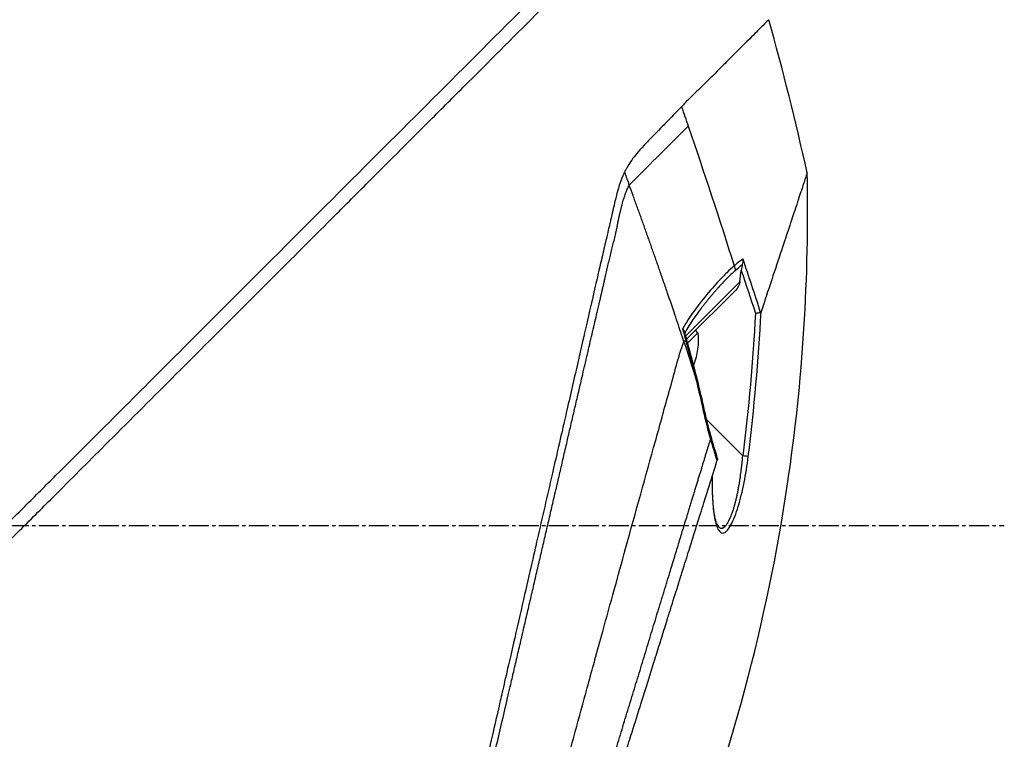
# Model space of a CAD drawing. Header units: millimetres. Extents: x 0 to 4378, y 0 to 2376.
# Tile 23 of 224: x 416 to 499, y 839 to 900. Entities that reach past the tile are written whole.
import ezdxf

# ---------------------------------------------------------------- set-up
doc = ezdxf.new("R2010")
doc.units = ezdxf.units.MM
doc.header["$LTSCALE"] = 0.2
doc.linetypes.add('CENTER2', pattern=[1.125, 0.75, -0.125, 0.125, -0.125])
doc.layers.add('02_Center Line', color=1, linetype='CENTER2')

# ---------------------------------------------------------------- blocks, each defined once
blk = doc.blocks.new('Blk$A04R2-4W24T')
for p, q in [((-266.185, 234.55), (-266.185, 234.55)), ((-244.314, 232.826), (-244.314, 232.826)), ((-269.173, 219.5), (-269.173, 219.497)), ((-269.024, 217.645), (-269.144, 218.605)), ((-268.486, 218.466), (-268.486, 218.466)), ((-268.286, 218.759), (-268.286, 218.759)), ((-269.024, 217.645), (-264.436, 213.057)), ((-264.515, 212.773), (-268.65, 216.909)), ((-267.059, 216.99), (-267.059, 216.99)), ((-265.905, 215.603), (-265.905, 215.603)), ((-263.336, 215.399), (-263.336, 215.399)), ((-264.498, 214.196), (-264.5, 214.198)), ((-265.474, 213.325), (-265.27, 213.529)), ((-264.603, 212.454), (-265.474, 213.325)), ((-264.291, 212.55), (-264.291, 212.55)), ((-269.264, 202.888), (-266.216, 205.936)), ((-267.196, 196.914), (-267.196, 196.914))]:
    blk.add_line(p, q)
blk.add_arc((-259.401, 212.751), 6.1, 174.60193, 200.77316)
for centre, major_axis, ratio, start_param, end_param in [((244.067, 56.623), (43.642, 535.935), 1, 1.318937, 1.322141), ((139.59, 175.021), (-322.746, -361.082), 0.792198, 5.202076, 5.228984), ((-195.377, 189.396), (-64.033, -189.754), 0.363179, 4.636791, 4.642582), ((115.609, 89.357), (-287.079, 287.079), 0.99863, 0.461864, 0.471282), ((-267.705, 218.723), (0.668, 0.744), 0.857231, 1.941157, 2.363384), ((-267.533, 218.594), (-0.244, -0.436), 0.902714, 5.411464, 5.413341), ((-267.419, 218.506), (-0.354, -0.354), 0.87925, 5.711681, 5.714275), ((-267.919, 217.592), (-0.906, 0.77), 0.840177, 0.741882, 1.474461), ((-268.293, 217.966), (0.354, 0.354), 0.482441, 5.18814, 5.188186), ((-267.334, 218.421), (-0.354, -0.354), 0.876803, 5.709632, 5.712515), ((-266.657, 217.744), (-0.353, -0.354), 0.857456, 5.804817, 5.80823), ((-207.291, 192.866), (12.8, 88.138), 0.672414, 1.434222, 1.4424), ((-244.856, 209.792), (-22.367, 9.182), 0.32369, 0.65282, 0.665035), ((-264.945, 209.185), (0.485, -0.12), 0.044964, 2.468771, 3.141602), ((-265.547, 206.604), (-0.488, 0.107), 0.044115, 5.603187, 6.283186), ((-266.159, 204.195), (-0.481, 0.136), 0.060971, 6.283185, 6.963589), ((-269.245, 202.906), (-0.496, -0.062), 0.032138, 0.212317, 1.529457)]:
    blk.add_ellipse(centre, major_axis=major_axis, ratio=ratio, start_param=start_param, end_param=end_param)
for points, knots in [([(-130.052, 118.564), (-130.047, 118.558), (-130.201, 118.713), (-130.379, 118.895), (-130.599, 119.117), (-130.926, 119.448), (-131.356, 119.881), (-131.821, 120.35), (-132.328, 120.858), (-132.78, 121.309), (-132.836, 121.365), (-132.891, 121.419), (-132.944, 121.473), (-133.07, 121.598), (-133.545, 122.07), (-134.618, 123.137), (-134.767, 123.285), (-134.928, 123.445), (-135.102, 123.618), (-135.664, 124.177), (-136.086, 124.598), (-136.318, 124.829), (-136.741, 125.253), (-137.181, 125.693), (-137.638, 126.15), (-138.247, 126.759), (-138.885, 127.396), (-139.548, 128.059), (-139.705, 128.217), (-139.865, 128.376), (-140.025, 128.537), (-140.993, 129.504), (-142.011, 130.522), (-143.073, 131.585), (-145.85, 134.362), (-148.286, 136.799), (-150.061, 138.574), (-150.171, 138.684), (-150.279, 138.791), (-150.384, 138.896), (-152.078, 140.591), (-153.114, 141.626), (-153.404, 141.917), (-154.505, 143.018), (-156.156, 144.669), (-158.429, 146.941), (-159.5, 148.012), (-160.444, 148.955), (-161.248, 149.759), (-162.302, 150.813), (-163.117, 151.628), (-163.681, 152.192), (-167.251, 155.763), (-170.941, 159.453), (-174.708, 163.219), (-176.172, 164.683), (-178.067, 166.579), (-180.411, 168.922), (-182.352, 170.864), (-183.823, 172.335), (-184.809, 173.321), (-185.545, 174.057), (-186.011, 174.523), (-186.205, 174.716), (-187.875, 176.385), (-188.857, 177.366), (-189.132, 177.641), (-189.493, 178.001), (-189.851, 178.36), (-190.207, 178.716), (-190.339, 178.848), (-190.47, 178.98), (-190.601, 179.111), (-191.365, 179.876), (-191.858, 180.369), (-192.074, 180.585), (-192.294, 180.805), (-192.534, 181.045), (-192.794, 181.304), (-193.425, 181.933), (-194.173, 182.677), (-195.038, 183.537), (-196.388, 184.879), (-197.38, 185.866), (-198.01, 186.496), (-198.656, 187.142), (-199.644, 188.134), (-200.97, 189.469), (-201.888, 190.392), (-202.63, 191.138), (-203.197, 191.706), (-203.484, 191.994), (-203.726, 192.236), (-203.923, 192.433), (-204.543, 193.052), (-205.164, 193.672), (-205.785, 194.293), (-206.146, 194.654), (-206.507, 195.015), (-206.868, 195.376), (-207.621, 196.13), (-208.108, 196.617), (-208.333, 196.843), (-208.812, 197.322), (-209.298, 197.809), (-209.792, 198.304), (-210.255, 198.767), (-210.718, 199.229), (-211.18, 199.691), (-212.654, 201.166), (-214.123, 202.635), (-215.584, 204.096), (-217.501, 206.013), (-219.404, 207.916), (-221.287, 209.799), (-225.055, 213.565), (-228.747, 217.256), (-232.319, 220.827), (-233.113, 221.621), (-233.921, 222.429), (-234.743, 223.251), (-235.669, 224.178), (-236.613, 225.121), (-237.57, 226.079), (-240.082, 228.592), (-241.719, 230.23), (-242.59, 231.102), (-243.614, 232.125), (-244.619, 233.131), (-245.604, 234.116), (-247.756, 236.267), (-249.81, 238.321), (-251.733, 240.244), (-253.51, 242.021), (-254.892, 243.404), (-255.963, 244.474), (-257.721, 246.232), (-258.654, 247.165), (-259.013, 247.524), (-259.107, 247.617), (-259.16, 247.671), (-259.174, 247.685), (-260.768, 249.28), (-262.134, 250.646), (-263.209, 251.719), (-263.36, 251.87), (-263.506, 252.016), (-263.646, 252.155), (-264.101, 252.609), (-264.415, 252.923), (-264.64, 253.149), (-264.864, 253.373), (-265.06, 253.569), (-265.227, 253.736), (-265.273, 253.783), (-265.317, 253.826), (-265.358, 253.868), (-265.877, 254.387), (-265.927, 254.438), (-265.936, 254.447), (-265.936, 254.447), (-265.936, 254.448), (-265.936, 254.448)], [-1, -1, -1, -1, -0.973214, -0.973214, -0.973214, -0.946429, -0.946429, -0.946429, -0.922569, -0.922569, -0.922569, -0.919643, -0.919643, -0.919643, -0.896124, -0.896124, -0.896124, -0.892857, -0.892857, -0.892857, -0.88, -0.88, -0.88, -0.867143, -0.867143, -0.867143, -0.85, -0.85, -0.85, -0.84593, -0.84593, -0.84593, -0.821429, -0.821429, -0.821429, -0.786779, -0.786779, -0.786779, -0.784631, -0.784631, -0.784631, -0.75, -0.75, -0.75, -0.71875, -0.71875, -0.71875, -0.705224, -0.705224, -0.705224, -0.6875, -0.6875, -0.6875, -0.625, -0.625, -0.625, -0.59375, -0.59375, -0.59375, -0.575864, -0.575864, -0.575864, -0.5625, -0.5625, -0.5625, -0.546875, -0.546875, -0.546875, -0.541176, -0.541176, -0.541176, -0.539062, -0.539062, -0.539062, -0.53125, -0.53125, -0.53125, -0.526699, -0.526699, -0.526699, -0.515625, -0.515625, -0.515625, -0.5, -0.5, -0.5, -0.484375, -0.484375, -0.484375, -0.473999, -0.473999, -0.473999, -0.46875, -0.46875, -0.46875, -0.458868, -0.458868, -0.458868, -0.453125, -0.453125, -0.453125, -0.445312, -0.445312, -0.445312, -0.4375, -0.4375, -0.4375, -0.430048, -0.430048, -0.430048, -0.40625, -0.40625, -0.40625, -0.375, -0.375, -0.375, -0.3125, -0.3125, -0.3125, -0.297804, -0.297804, -0.297804, -0.28125, -0.28125, -0.28125, -0.25, -0.25, -0.25, -0.230372, -0.230372, -0.230372, -0.1875, -0.1875, -0.1875, -0.167132, -0.167132, -0.167132, -0.133709, -0.133709, -0.133709, -0.125, -0.125, -0.125, -0.078046, -0.078046, -0.078046, -0.071429, -0.071429, -0.071429, -0.053571, -0.053571, -0.053571, -0.039579, -0.039579, -0.039579, -0.035714, -0.035714, -0.035714, -0.002565, -0.002565, -0.002565, 0, 0, 0, 0]), ([(-205.373, 195.481), (-205.638, 195.747), (-205.902, 196.014), (-206.508, 196.624), (-206.849, 196.967), (-207.632, 197.752), (-208.073, 198.193), (-209.389, 199.507), (-210.266, 200.381), (-212.988, 203.098), (-214.828, 204.937), (-220.202, 210.312), (-223.7, 213.813), (-233.297, 223.411), (-239.243, 229.356), (-250.521, 240.625), (-255.085, 245.183), (-260.099, 250.217), (-261.553, 251.679), (-263.739, 253.861), (-264.336, 254.449), (-264.336, 254.448)], [-10.794601, -10.794601, -10.794601, -10.794601, -10.700272, -10.700272, -10.578462, -10.578462, -10.421195, -10.421195, -10.108787, -10.108787, -9.443961, -9.443961, -8.149298, -8.149298, -5.793129, -5.793129, -3.135292, -3.135292, -1.653975, -1.653975, 0, 0, 0, 0]), ([(-271.467, 239.835), (-271.468, 239.834), (-271.477, 239.842), (-271.169, 239.535), (-271.092, 239.458), (-270.993, 239.359), (-270.864, 239.231), (-270.828, 239.194), (-270.77, 239.136), (-270.682, 239.049), (-270.501, 238.868), (-270.199, 238.566), (-269.619, 237.986), (-269.52, 237.887), (-269.224, 237.592), (-268.572, 236.942), (-268.487, 236.857), (-268.403, 236.774), (-268.321, 236.692), (-267.93, 236.301), (-267.577, 235.947), (-267.297, 235.665), (-266.752, 235.116), (-266.239, 234.603), (-265.801, 234.167), (-265.695, 234.063), (-265.558, 233.931), (-265.386, 233.769), (-265.143, 233.54), (-264.996, 233.401), (-264.954, 233.361), (-264.789, 233.203), (-264.643, 233.057), (-264.517, 232.927), (-264.477, 232.885), (-264.438, 232.843), (-264.4, 232.802), (-264.289, 232.683), (-264.184, 232.564), (-264.084, 232.446)], [0, 0, 0, 0, 0.228501, 0.228501, 0.228501, 0.285714, 0.285714, 0.285714, 0.355598, 0.355598, 0.355598, 0.5, 0.5, 0.5, 0.625, 0.625, 0.625, 0.646657, 0.646657, 0.646657, 0.75, 0.75, 0.75, 0.875, 0.875, 0.875, 0.90625, 0.90625, 0.90625, 0.9375, 0.9375, 0.9375, 0.96875, 0.96875, 0.96875, 0.976835, 0.976835, 0.976835, 1, 1, 1, 1]), ([(-264.084, 232.446), (-263.648, 232.005), (-263.184, 231.535), (-262.711, 231.049), (-262.583, 230.918), (-262.391, 230.723), (-262.136, 230.462), (-262.059, 230.383), (-261.981, 230.304), (-261.904, 230.224), (-261.691, 230.006), (-261.475, 229.789), (-261.26, 229.568), (-261.209, 229.515), (-261.023, 229.33), (-260.713, 228.99), (-260.483, 228.738), (-260.309, 228.528), (-260.185, 228.371), (-259.895, 228.007), (-259.626, 227.613), (-259.389, 227.173), (-259.346, 227.093), (-259.304, 227.011), (-259.264, 226.927)], [0, 0, 0, 0, 0.2857143, 0.2857143, 0.2857143, 0.4, 0.4, 0.4, 0.4457982, 0.4457982, 0.4457982, 0.5714286, 0.5714286, 0.5714286, 0.6785714, 0.6785714, 0.6785714, 0.7857143, 0.7857143, 0.7857143, 0.9669132, 0.9669132, 0.9669132, 0.9999998, 0.9999998, 0.9999998, 0.9999998]), ([(-264.645, 230.817), (-264.4, 230.572), (-264.105, 230.277), (-263.778, 229.951), (-262.515, 228.688), (-260.781, 226.954), (-259.657, 225.83)], [0.0000136, 0.0000136, 0.0000136, 0.0000136, 0.2054732, 0.2054732, 0.2054732, 1, 1, 1, 1]), ([(-263.881, 166.212), (-268.222, 177.231), (-271.321, 188.819), (-274.351, 209.23), (-274.907, 218.067), (-274.717, 226.857)], [0, 0, 0, 0, 3.552689, 3.552689, 6.190302, 6.190302, 6.190302, 6.190302]), ([(-274.717, 226.857), (-274.717, 226.857), (-274.716, 226.852), (-274.712, 226.841), (-274.711, 226.837), (-274.709, 226.832), (-274.707, 226.827), (-274.704, 226.817), (-274.7, 226.805), (-274.695, 226.792), (-274.674, 226.729), (-274.646, 226.646), (-274.63, 226.598), (-274.626, 226.586), (-274.623, 226.575), (-274.62, 226.567), (-274.594, 226.488), (-274.563, 226.395), (-274.528, 226.289), (-274.507, 226.223), (-274.483, 226.151), (-274.458, 226.075), (-274.455, 226.067), (-274.435, 226.006), (-274.391, 225.874), (-274.356, 225.766), (-274.304, 225.61), (-274.227, 225.381), (-274.178, 225.231), (-274.11, 225.028), (-274.017, 224.746), (-273.991, 224.666), (-273.962, 224.581), (-273.932, 224.488), (-273.901, 224.395), (-273.852, 224.248), (-273.78, 224.033), (-273.713, 223.83), (-273.626, 223.566), (-273.512, 223.223), (-273.357, 222.756), (-273.154, 222.143), (-272.879, 221.315), (-272.672, 220.69), (-272.424, 219.942), (-272.123, 219.037), (-271.872, 218.278), (-271.583, 217.408), (-271.25, 216.404), (-271.113, 215.99), (-270.968, 215.554), (-270.816, 215.094)], [0.502618, 0.502618, 0.502618, 0.502618, 0.5179026, 0.5179026, 0.5179026, 0.5238095, 0.5238095, 0.5238095, 0.5304964, 0.5304964, 0.5304964, 0.5629958, 0.5629958, 0.5629958, 0.5714286, 0.5714286, 0.5714286, 0.6008117, 0.6008117, 0.6008117, 0.6190476, 0.6190476, 0.6190476, 0.6452517, 0.6452517, 0.6452517, 0.6666667, 0.6666667, 0.6666667, 0.7038443, 0.7038443, 0.7038443, 0.7142857, 0.7142857, 0.7142857, 0.7677448, 0.7677448, 0.7677448, 0.8182395, 0.8182395, 0.8182395, 0.8868614, 0.8868614, 0.8868614, 0.9386872, 0.9386872, 0.9386872, 0.9821087, 0.9821087, 0.9821087, 1, 1, 1, 1]), ([(-259.264, 226.927), (-259.189, 226.78), (-259.14, 226.669), (-259.112, 226.603), (-258.902, 226.118), (-258.786, 225.723), (-258.714, 225.469), (-258.606, 225.085), (-258.548, 224.833), (-258.523, 224.73), (-258.461, 224.48), (-258.391, 224.181), (-258.31, 223.833), (-258.182, 223.28), (-258.1, 222.928), (-258.067, 222.786), (-258.049, 222.71), (-258.032, 222.635), (-258.014, 222.56), (-257.986, 222.443), (-257.959, 222.325), (-257.932, 222.206), (-257.914, 222.131), (-257.866, 221.926), (-257.787, 221.588), (-257.703, 221.228), (-257.598, 220.777), (-257.471, 220.232), (-257.354, 219.729), (-257.237, 219.223), (-257.119, 218.713), (-257.059, 218.453), (-256.967, 218.05), (-256.84, 217.502), (-256.702, 216.902), (-256.525, 216.128), (-256.306, 215.171), (-255.796, 212.944), (-255.467, 211.502), (-255.333, 210.917), (-255.019, 209.551), (-254.702, 208.167), (-254.379, 206.766), (-254.313, 206.478), (-254.247, 206.19), (-254.18, 205.901), (-253.976, 205.014), (-253.603, 203.388), (-253.051, 200.976), (-252.635, 199.16), (-252.215, 197.322), (-251.79, 195.468), (-251.782, 195.433), (-251.774, 195.398), (-251.766, 195.363), (-251.42, 193.849), (-250.963, 191.855), (-250.393, 189.369), (-249.773, 186.668), (-249.327, 184.722), (-249.059, 183.554), (-248.977, 183.197), (-248.912, 182.912), (-248.863, 182.699), (-248.656, 181.794), (-248.331, 180.377), (-247.891, 178.454), (-247.379, 176.222), (-246.87, 173.997), (-246.366, 171.798), (-246.359, 171.769), (-246.352, 171.739), (-246.345, 171.709), (-245.909, 169.806), (-245.477, 167.92), (-245.05, 166.061), (-244.603, 164.111), (-244.163, 162.19), (-243.731, 160.304), (-243.725, 160.276), (-243.719, 160.249), (-243.712, 160.221), (-243.358, 158.673), (-243.009, 157.15), (-242.667, 155.657), (-242.609, 155.405), (-242.249, 153.836), (-241.629, 151.13), (-240.922, 148.041), (-240.252, 145.118), (-239.632, 142.408), (-239.507, 141.86), (-239.354, 141.195), (-239.179, 140.43), (-239.008, 139.683), (-238.815, 138.84), (-238.605, 137.924), (-237.849, 134.624), (-237.195, 131.771), (-236.661, 129.449), (-236.459, 128.568), (-236.274, 127.763), (-236.108, 127.04), (-236.056, 126.81), (-236.005, 126.588), (-235.956, 126.374), (-235.867, 125.988), (-235.658, 125.083), (-235.442, 124.149), (-235.386, 123.909), (-235.338, 123.703), (-235.297, 123.526), (-235.075, 122.573), (-235.033, 122.402), (-235.019, 122.351), (-235.016, 122.339), (-235.015, 122.336), (-235.014, 122.335)], [0.0000004, 0.0000004, 0.0000004, 0.0000004, 0.0285714, 0.0285714, 0.0285714, 0.0714286, 0.0714286, 0.0714286, 0.0892857, 0.0892857, 0.0892857, 0.1071429, 0.1071429, 0.1071429, 0.125, 0.125, 0.125, 0.1284736, 0.1284736, 0.1284736, 0.1339286, 0.1339286, 0.1339286, 0.1428571, 0.1428571, 0.1428571, 0.1607143, 0.1607143, 0.1607143, 0.1785714, 0.1785714, 0.1785714, 0.1956232, 0.1956232, 0.1956232, 0.2142857, 0.2142857, 0.2142857, 0.25, 0.25, 0.25, 0.2796252, 0.2796252, 0.2796252, 0.2857143, 0.2857143, 0.2857143, 0.3163265, 0.3163265, 0.3163265, 0.3469388, 0.3469388, 0.3469388, 0.3476324, 0.3476324, 0.3476324, 0.377551, 0.377551, 0.377551, 0.4010005, 0.4010005, 0.4010005, 0.4081633, 0.4081633, 0.4081633, 0.4265306, 0.4265306, 0.4265306, 0.4540816, 0.4540816, 0.4540816, 0.4544339, 0.4544339, 0.4544339, 0.4770408, 0.4770408, 0.4770408, 0.4996669, 0.4996669, 0.4996669, 0.5, 0.5, 0.5, 0.5178571, 0.5178571, 0.5178571, 0.5357143, 0.5357143, 0.5357143, 0.5714286, 0.5714286, 0.5714286, 0.5985301, 0.5985301, 0.5985301, 0.625, 0.625, 0.625, 0.75, 0.75, 0.75, 0.7974141, 0.7974141, 0.7974141, 0.8125, 0.8125, 0.8125, 0.875, 0.875, 0.875, 0.8914403, 0.8914403, 0.8914403, 0.9797679, 0.9797679, 0.9797679, 1, 1, 1, 1]), ([(-264.291, 212.55), (-264.112, 213.09), (-263.931, 213.634), (-263.746, 214.186), (-263.644, 214.492), (-263.54, 214.799), (-263.454, 215.053), (-263.369, 215.307), (-263.301, 215.507), (-263.225, 215.73), (-263.187, 215.841), (-263.147, 215.959), (-263.108, 216.073), (-263.069, 216.188), (-263.031, 216.3), (-262.992, 216.413), (-262.954, 216.526), (-262.915, 216.639), (-262.876, 216.752), (-262.818, 216.922), (-262.76, 217.091), (-262.701, 217.261), (-262.643, 217.43), (-262.585, 217.599), (-262.526, 217.769), (-262.468, 217.938), (-262.409, 218.107), (-262.35, 218.276), (-262.301, 218.417), (-262.253, 218.558), (-262.204, 218.699), (-262.155, 218.839), (-262.106, 218.98), (-262.056, 219.121), (-262.007, 219.261), (-261.958, 219.402), (-261.909, 219.543), (-261.855, 219.697), (-261.8, 219.851), (-261.746, 220.006), (-261.692, 220.16), (-261.638, 220.315), (-261.583, 220.469), (-261.529, 220.623), (-261.474, 220.778), (-261.42, 220.932), (-261.367, 221.079), (-261.315, 221.226), (-261.263, 221.373), (-261.211, 221.52), (-261.159, 221.667), (-261.106, 221.814), (-261.054, 221.961), (-261.002, 222.108), (-260.949, 222.255), (-260.896, 222.405), (-260.842, 222.555), (-260.788, 222.705), (-260.734, 222.856), (-260.68, 223.006), (-260.626, 223.156), (-260.573, 223.306), (-260.519, 223.456), (-260.464, 223.606), (-260.411, 223.754), (-260.358, 223.902), (-260.304, 224.05), (-260.251, 224.198), (-260.197, 224.346), (-260.143, 224.494), (-260.09, 224.642), (-260.036, 224.79), (-259.982, 224.938), (-259.874, 225.236), (-259.766, 225.533), (-259.657, 225.83)], [0, 0, 0, 0, 0.0964194, 0.0964194, 0.0964194, 0.1498066, 0.1498066, 0.1498066, 0.2031938, 0.2031938, 0.2031938, 0.2298874, 0.2298874, 0.2298874, 0.256581, 0.256581, 0.256581, 0.2832746, 0.2832746, 0.2832746, 0.3232355, 0.3232355, 0.3232355, 0.3631964, 0.3631964, 0.3631964, 0.4031573, 0.4031573, 0.4031573, 0.4364096, 0.4364096, 0.4364096, 0.4696618, 0.4696618, 0.4696618, 0.5029141, 0.5029141, 0.5029141, 0.5394497, 0.5394497, 0.5394497, 0.5759854, 0.5759854, 0.5759854, 0.612521, 0.612521, 0.612521, 0.6473477, 0.6473477, 0.6473477, 0.6821745, 0.6821745, 0.6821745, 0.7170012, 0.7170012, 0.7170012, 0.7526185, 0.7526185, 0.7526185, 0.7882359, 0.7882359, 0.7882359, 0.8238532, 0.8238532, 0.8238532, 0.8590145, 0.8590145, 0.8590145, 0.8941758, 0.8941758, 0.8941758, 0.9293371, 0.9293371, 0.9293371, 1, 1, 1, 1]), ([(-269.278, 219.572), (-269.278, 219.571), (-269.278, 219.568), (-269.279, 219.546), (-269.28, 219.506), (-269.277, 219.414), (-269.274, 219.375), (-269.262, 219.255), (-269.248, 219.173), (-269.228, 219.092)], [-0.00015855, -0.00015855, -0.00015855, -0.00015855, 0, 0, 0.00750952, 0.00750952, 0.01317093, 0.01317093, 0.02454481, 0.02454481, 0.02454481, 0.02454481]), ([(-269.278, 219.572), (-269.27, 219.566), (-269.148, 219.488), (-268.91, 219.299), (-268.763, 219.183), (-268.64, 219.076), (-268.542, 218.988)], [-0.9999928, -0.9999928, -0.9999928, -0.9999928, -0.5, -0.5, -0.5, -0.0000221, -0.0000221, -0.0000221, -0.0000221]), ([(-269.228, 219.092), (-269.211, 219.02), (-269.196, 218.943), (-269.168, 218.781), (-269.155, 218.692), (-269.144, 218.605)], [0.000001, 0.000001, 0.000001, 0.000001, 0.02294588, 0.02294588, 0.04925693, 0.04925693, 0.04925693, 0.04925693]), ([(-268.629, 218.596), (-268.508, 218.487), (-268.267, 218.262), (-267.906, 217.905), (-267.545, 217.529), (-267.245, 217.201), (-267.006, 216.931), (-266.826, 216.724), (-266.677, 216.549), (-266.558, 216.407), (-266.468, 216.3), (-266.379, 216.192), (-266.26, 216.047), (-266.111, 215.863), (-265.933, 215.639), (-265.695, 215.333), (-265.4, 214.937), (-265.049, 214.435), (-264.703, 213.9), (-264.475, 213.519), (-264.362, 213.321)], [0, 0, 0, 0, 0.094785, 0.18958, 0.28439, 0.37921, 0.426621, 0.474028, 0.52143, 0.545128, 0.568823, 0.592519, 0.616223, 0.663648, 0.711082, 0.758512, 0.853322, 0.948046, 1.04272, 1.137411, 1.137411, 1.137411, 1.137411]), ([(-268.542, 218.988), (-268.336, 218.808), (-268.12, 218.608), (-267.907, 218.399), (-267.71, 218.206), (-267.499, 217.989), (-267.277, 217.751), (-266.917, 217.364), (-266.494, 216.881), (-266.027, 216.308), (-265.702, 215.909), (-265.388, 215.501), (-265.097, 215.091), (-264.811, 214.688), (-264.499, 214.214), (-264.188, 213.689)], [0, 0, 0, 0, 0.142857, 0.142857, 0.142857, 0.285714, 0.285714, 0.285714, 0.571429, 0.571429, 0.571429, 0.785714, 0.785714, 0.785714, 1, 1, 1, 1]), ([(-270.778, 215.047), (-270.786, 215.049), (-270.793, 215.054), (-270.806, 215.069), (-270.811, 215.081), (-270.816, 215.094)], [0.00000099, 0.00000099, 0.00000099, 0.00000099, 0.00577902, 0.00577902, 0.01216888, 0.01216888, 0.01216888, 0.01216888]), ([(-270.339, 214.978), (-270.34, 214.978), (-270.341, 214.978), (-270.386, 214.984), (-270.43, 214.99), (-270.517, 215.002), (-270.56, 215.009), (-270.638, 215.021), (-270.674, 215.027), (-270.734, 215.038), (-270.759, 215.042), (-270.778, 215.047)], [-0.00029029, -0.00029029, -0.00029029, -0.00029029, 0, 0, 0.01344781, 0.01344781, 0.02760524, 0.02760524, 0.04173847, 0.04173847, 0.0554912, 0.0554912, 0.0554912, 0.0554912]), ([(-264.188, 213.689), (-264.191, 213.676), (-264.192, 213.672), (-264.195, 213.664), (-264.197, 213.658), (-264.203, 213.642), (-264.208, 213.632), (-264.233, 213.583), (-264.263, 213.542), (-264.317, 213.448), (-264.341, 213.397), (-264.357, 213.341)], [-0.06521212, -0.06521212, -0.06521212, -0.06521212, -0.06307352, -0.06307352, -0.05996648, -0.05996648, -0.05346033, -0.05346033, -0.02742539, -0.02742539, -0.00282433, -0.00282433, -0.00282433, -0.00282433]), ([(-240.082, 124.954), (-240.082, 124.954), (-240.082, 124.954), (-240.082, 124.954), (-240.085, 124.964), (-240.201, 125.378), (-240.405, 126.114), (-240.609, 126.85), (-240.905, 127.922), (-241.289, 129.315), (-241.472, 129.98), (-241.675, 130.718), (-241.896, 131.525), (-242.118, 132.333), (-242.359, 133.209), (-242.618, 134.151), (-242.689, 134.413), (-242.763, 134.679), (-242.837, 134.951), (-242.897, 135.169), (-242.958, 135.389), (-243.019, 135.613), (-243.157, 136.117), (-243.3, 136.636), (-243.447, 137.171), (-243.74, 138.241), (-244.05, 139.371), (-244.376, 140.557), (-244.436, 140.777), (-244.497, 140.998), (-244.558, 141.222), (-244.662, 141.602), (-244.768, 141.987), (-244.875, 142.378), (-245.045, 142.998), (-245.219, 143.632), (-245.396, 144.278), (-245.75, 145.57), (-246.118, 146.912), (-246.499, 148.299), (-246.534, 148.427), (-246.57, 148.556), (-246.605, 148.685), (-246.953, 149.951), (-247.311, 151.254), (-247.678, 152.588), (-248.082, 154.058), (-248.497, 155.567), (-248.922, 157.109), (-249.332, 158.599), (-249.749, 160.116), (-250.174, 161.658), (-250.587, 163.159), (-251.007, 164.683), (-251.433, 166.229), (-251.445, 166.272), (-251.457, 166.314), (-251.468, 166.357), (-251.907, 167.947), (-252.351, 169.559), (-252.797, 171.178), (-253.219, 172.71), (-253.642, 174.247), (-254.061, 175.777), (-254.75, 178.29), (-255.429, 180.782), (-256.106, 183.259), (-256.289, 183.927), (-256.471, 184.594), (-256.654, 185.26), (-256.689, 185.388), (-256.724, 185.517), (-256.759, 185.645), (-256.977, 186.439), (-257.195, 187.231), (-257.413, 188.021), (-258.065, 190.391), (-258.714, 192.74), (-259.352, 195.044), (-260.213, 198.157), (-261.055, 201.201), (-261.877, 204.141), (-262.287, 205.611), (-262.67, 207.056), (-263.076, 208.461), (-263.483, 209.866), (-263.797, 211.318), (-264.291, 212.55)], [0, 0, 0, 0, 0.00024, 0.00024, 0.00024, 0.087999, 0.087999, 0.087999, 0.175757, 0.175757, 0.175757, 0.217696, 0.217696, 0.217696, 0.259635, 0.259635, 0.259635, 0.271277, 0.271277, 0.271277, 0.280605, 0.280605, 0.280605, 0.301574, 0.301574, 0.301574, 0.343513, 0.343513, 0.343513, 0.351275, 0.351275, 0.351275, 0.364483, 0.364483, 0.364483, 0.385452, 0.385452, 0.385452, 0.427391, 0.427391, 0.427391, 0.431272, 0.431272, 0.431272, 0.46933, 0.46933, 0.46933, 0.511269, 0.511269, 0.511269, 0.551814, 0.551814, 0.551814, 0.591266, 0.591266, 0.591266, 0.59236, 0.59236, 0.59236, 0.632905, 0.632905, 0.632905, 0.671263, 0.671263, 0.671263, 0.734268, 0.734268, 0.734268, 0.75126, 0.75126, 0.75126, 0.754541, 0.754541, 0.754541, 0.774814, 0.774814, 0.774814, 0.835632, 0.835632, 0.835632, 0.917816, 0.917816, 0.917816, 0.958908, 0.958908, 0.958908, 1, 1, 1, 1]), ([(-266.538, 204.283), (-266.55, 204.239), (-266.563, 204.195), (-266.575, 204.151), (-266.664, 203.842), (-266.756, 203.532), (-266.851, 203.222), (-266.853, 203.214), (-266.856, 203.206), (-266.858, 203.198), (-266.865, 203.175), (-266.872, 203.152), (-266.879, 203.129), (-266.883, 203.118), (-266.886, 203.107), (-266.889, 203.096), (-266.954, 202.887), (-267.019, 202.68), (-267.085, 202.472)], [0, 0, 0, 0, 0.07278, 0.07278, 0.07278, 0.586627, 0.586627, 0.586627, 0.599744, 0.599744, 0.599744, 0.63799, 0.63799, 0.63799, 0.655952, 0.655952, 0.655952, 1, 1, 1, 1]), ([(-266.685, 201.194), (-266.671, 200.579), (-266.675, 200.011), (-266.695, 199.493), (-266.721, 198.85), (-266.772, 198.299), (-266.846, 197.836), (-266.885, 197.59), (-266.932, 197.373), (-266.985, 197.184), (-267.041, 196.987), (-267.102, 196.825), (-267.17, 196.698), (-267.316, 196.419), (-267.482, 196.312), (-267.664, 196.366), (-267.759, 196.394), (-267.859, 196.47), (-267.964, 196.592), (-268.067, 196.71), (-268.172, 196.87), (-268.279, 197.069), (-268.384, 197.266), (-268.488, 197.496), (-268.591, 197.757), (-268.694, 198.02), (-268.792, 198.305), (-268.884, 198.613), (-269.068, 199.223), (-269.231, 199.893), (-269.376, 200.629), (-269.517, 201.339), (-269.634, 202.075), (-269.73, 202.842)], [0.0166602, 0.0166602, 0.0166602, 0.0166602, 0.125, 0.125, 0.125, 0.25, 0.25, 0.25, 0.3125, 0.3125, 0.3125, 0.375, 0.375, 0.375, 0.5, 0.5, 0.5, 0.5625, 0.5625, 0.5625, 0.625, 0.625, 0.625, 0.6875, 0.6875, 0.6875, 0.75, 0.75, 0.75, 0.875, 0.875, 0.875, 1, 1, 1, 1]), ([(-267.196, 196.914), (-267.218, 196.889), (-267.268, 196.841), (-267.334, 196.799), (-267.392, 196.777), (-267.436, 196.767), (-267.472, 196.765), (-267.502, 196.767), (-267.522, 196.77), (-267.541, 196.774), (-267.565, 196.78), (-267.598, 196.793), (-267.642, 196.816), (-267.691, 196.849), (-267.745, 196.895), (-267.802, 196.954), (-267.859, 197.024), (-267.928, 197.12), (-267.992, 197.221), (-268.049, 197.324), (-268.099, 197.42), (-268.168, 197.56), (-268.243, 197.729), (-268.312, 197.901), (-268.369, 198.051), (-268.424, 198.207), (-268.475, 198.359), (-268.52, 198.502), (-268.559, 198.636), (-268.589, 198.741), (-268.611, 198.82), (-268.627, 198.881), (-268.644, 198.948), (-268.67, 199.047), (-268.7, 199.172), (-268.736, 199.325), (-268.783, 199.532), (-268.839, 199.797), (-268.892, 200.068), (-268.933, 200.288), (-268.962, 200.455), (-268.986, 200.596), (-269.002, 200.694), (-269.011, 200.751), (-269.018, 200.795), (-269.027, 200.856), (-269.042, 200.951), (-269.063, 201.098), (-269.105, 201.395), (-269.154, 201.778), (-269.213, 202.315), (-269.246, 202.668), (-269.264, 202.888)], [0.7134402, 0.7134402, 0.7134402, 0.7134402, 0.7434535, 0.7788733, 0.7963913, 0.8137835, 0.8310548, 0.8396475, 0.8482126, 0.8544687, 0.8611834, 0.8759872, 0.892624, 0.9110953, 0.9314055, 0.9535624, 0.9753644, 0.9955012, 1.0307786, 1.0459227, 1.0593928, 1.0869173, 1.1224088, 1.1431666, 1.1659469, 1.1879938, 1.2083214, 1.2269212, 1.243785, 1.2589054, 1.2658102, 1.2722763, 1.2810185, 1.289759, 1.3072383, 1.324721, 1.3422123, 1.3772341, 1.4123311, 1.4299129, 1.4475163, 1.4651405, 1.4739602, 1.4783719, 1.4827846, 1.4874927, 1.4973617, 1.5123996, 1.5326152, 1.588583, 1.6289185, 1.6949628, 1.6949628, 1.6949628, 1.6949628]), ([(-267.138, 202.669), (-267.138, 202.663), (-267.136, 202.653), (-267.131, 202.628), (-267.127, 202.613), (-267.112, 202.561), (-267.1, 202.518), (-267.085, 202.472)], [0.00000348, 0.00000348, 0.00000348, 0.00000348, 0.0085188, 0.0085188, 0.01696947, 0.01696947, 0.0337675, 0.0337675, 0.0337675, 0.0337675]), ([(-243.422, 126.865), (-243.422, 126.866), (-243.423, 126.87), (-243.428, 126.885), (-243.43, 126.891), (-243.432, 126.898), (-243.435, 126.908), (-243.437, 126.915), (-243.44, 126.922), (-243.442, 126.931), (-243.446, 126.942), (-243.45, 126.954), (-243.454, 126.969), (-243.461, 126.991), (-243.469, 127.016), (-243.479, 127.048), (-243.482, 127.056), (-243.484, 127.064), (-243.487, 127.072), (-243.499, 127.112), (-243.514, 127.157), (-243.529, 127.207), (-243.545, 127.258), (-243.563, 127.314), (-243.582, 127.374), (-243.598, 127.428), (-243.616, 127.484), (-243.635, 127.545), (-243.638, 127.554), (-243.641, 127.563), (-243.644, 127.572), (-243.65, 127.593), (-243.657, 127.614), (-243.664, 127.636), (-243.675, 127.673), (-243.687, 127.711), (-243.699, 127.751), (-243.724, 127.829), (-243.75, 127.913), (-243.778, 128.001), (-243.809, 128.102), (-243.842, 128.209), (-243.878, 128.322), (-243.883, 128.338), (-243.909, 128.421), (-243.96, 128.585), (-244.007, 128.736), (-244.076, 128.956), (-244.176, 129.277), (-244.184, 129.301), (-244.192, 129.325), (-244.2, 129.351), (-244.232, 129.454), (-244.265, 129.558), (-244.297, 129.664), (-244.34, 129.8), (-244.384, 129.939), (-244.427, 130.078), (-244.521, 130.379), (-244.617, 130.684), (-244.711, 130.986), (-244.763, 131.151), (-244.815, 131.316), (-244.866, 131.479), (-244.921, 131.655), (-244.975, 131.829), (-245.028, 131.999), (-245.047, 132.059), (-245.066, 132.118), (-245.084, 132.177), (-245.212, 132.587), (-245.34, 132.993), (-245.463, 133.389), (-245.764, 134.349), (-246.043, 135.239), (-246.272, 135.973), (-246.477, 136.629), (-246.692, 137.316), (-246.917, 138.034), (-246.97, 138.205), (-247.024, 138.378), (-247.079, 138.553), (-247.183, 138.885), (-247.292, 139.235), (-247.408, 139.605), (-247.569, 140.118), (-247.741, 140.67), (-247.927, 141.264), (-247.942, 141.312), (-247.957, 141.36), (-247.973, 141.409), (-248.112, 141.854), (-248.332, 142.556), (-248.646, 143.559), (-248.947, 144.521), (-249.335, 145.759), (-249.827, 147.331), (-249.882, 147.506), (-249.938, 147.685), (-249.995, 147.868), (-250.149, 148.36), (-250.301, 148.847), (-250.452, 149.327), (-250.672, 150.03), (-250.887, 150.718), (-251.098, 151.39), (-251.301, 152.041), (-251.5, 152.676), (-251.693, 153.292), (-251.955, 154.13), (-252.201, 154.917), (-252.429, 155.644), (-252.686, 156.466), (-252.92, 157.213), (-253.128, 157.879), (-253.257, 158.289), (-253.376, 158.669), (-253.484, 159.016), (-253.497, 159.056), (-253.509, 159.095), (-253.521, 159.135), (-253.563, 159.268), (-253.605, 159.4), (-253.645, 159.53), (-253.695, 159.687), (-253.743, 159.842), (-253.791, 159.995), (-253.891, 160.316), (-253.989, 160.628), (-254.083, 160.93), (-254.186, 161.257), (-254.285, 161.573), (-254.38, 161.877), (-254.444, 162.083), (-254.507, 162.284), (-254.569, 162.48), (-254.592, 162.556), (-254.616, 162.63), (-254.639, 162.704), (-254.684, 162.849), (-254.729, 162.991), (-254.772, 163.13), (-254.813, 163.261), (-254.853, 163.388), (-254.892, 163.513), (-254.932, 163.642), (-254.971, 163.767), (-255.009, 163.889), (-255.051, 164.021), (-255.091, 164.149), (-255.13, 164.274), (-255.15, 164.338), (-255.17, 164.402), (-255.189, 164.465), (-255.192, 164.473), (-255.194, 164.48), (-255.197, 164.488), (-255.214, 164.544), (-255.232, 164.6), (-255.249, 164.656), (-255.289, 164.783), (-255.329, 164.911), (-255.37, 165.041), (-255.409, 165.168), (-255.449, 165.296), (-255.49, 165.426), (-255.569, 165.678), (-255.649, 165.935), (-255.732, 166.198), (-255.887, 166.696), (-256.049, 167.213), (-256.217, 167.749), (-256.335, 168.126), (-256.456, 168.513), (-256.58, 168.908), (-256.693, 169.268), (-256.808, 169.635), (-256.925, 170.01), (-256.926, 170.013), (-256.974, 170.167), (-257.07, 170.475), (-257.175, 170.81), (-257.337, 171.327), (-257.557, 172.028), (-257.632, 172.269), (-257.715, 172.531), (-257.804, 172.816), (-257.846, 172.95), (-257.887, 173.082), (-257.927, 173.211), (-257.943, 173.262), (-257.959, 173.313), (-257.975, 173.363), (-258.062, 173.64), (-258.144, 173.903), (-258.223, 174.153), (-258.398, 174.714), (-258.552, 175.206), (-258.685, 175.631), (-258.696, 175.665), (-258.707, 175.7), (-258.718, 175.736), (-258.91, 176.349), (-259.192, 177.251), (-259.564, 178.44), (-259.613, 178.596), (-259.661, 178.751), (-259.709, 178.904), (-259.961, 179.709), (-260.206, 180.491), (-260.443, 181.25), (-260.526, 181.515), (-260.611, 181.786), (-260.698, 182.063), (-261.05, 183.189), (-261.432, 184.41), (-261.842, 185.72), (-261.871, 185.813), (-261.901, 185.907), (-261.93, 186), (-262.092, 186.519), (-262.254, 187.036), (-262.415, 187.551), (-262.577, 188.067), (-262.737, 188.58), (-262.897, 189.092), (-263.004, 189.432), (-263.11, 189.772), (-263.216, 190.11), (-263.227, 190.145), (-263.441, 190.828), (-263.849, 192.132), (-263.959, 192.485), (-264.084, 192.882), (-264.222, 193.323), (-264.43, 193.99), (-264.617, 194.584), (-264.781, 195.109), (-264.943, 195.627), (-265.084, 196.077), (-265.204, 196.462), (-265.215, 196.498), (-265.227, 196.534), (-265.238, 196.57), (-265.389, 197.054), (-265.54, 197.534), (-265.689, 198.011), (-265.784, 198.316), (-265.88, 198.62), (-265.974, 198.922), (-266.122, 199.394), (-266.268, 199.862), (-266.414, 200.326), (-266.641, 201.051), (-266.865, 201.767), (-267.085, 202.472)], [0, 0, 0, 0, 0.015059, 0.015059, 0.015059, 0.02083, 0.02083, 0.02083, 0.024502, 0.024502, 0.024502, 0.02915, 0.02915, 0.02915, 0.035714, 0.035714, 0.035714, 0.03808, 0.03808, 0.03808, 0.049577, 0.049577, 0.049577, 0.061203, 0.061203, 0.061203, 0.071429, 0.071429, 0.071429, 0.072941, 0.072941, 0.072941, 0.076375, 0.076375, 0.076375, 0.082197, 0.082197, 0.082197, 0.093844, 0.093844, 0.093844, 0.107143, 0.107143, 0.107143, 0.125154, 0.125154, 0.125154, 0.141628, 0.141628, 0.141628, 0.142857, 0.142857, 0.142857, 0.150854, 0.150854, 0.150854, 0.161237, 0.161237, 0.161237, 0.183787, 0.183787, 0.183787, 0.196194, 0.196194, 0.196194, 0.209594, 0.209594, 0.209594, 0.214286, 0.214286, 0.214286, 0.235121, 0.235121, 0.235121, 0.285714, 0.285714, 0.285714, 0.318661, 0.318661, 0.318661, 0.326531, 0.326531, 0.326531, 0.342858, 0.342858, 0.342858, 0.36551, 0.36551, 0.36551, 0.367347, 0.367347, 0.367347, 0.406881, 0.406881, 0.406881, 0.444765, 0.444765, 0.444765, 0.44898, 0.44898, 0.44898, 0.464755, 0.464755, 0.464755, 0.487841, 0.487841, 0.487841, 0.510204, 0.510204, 0.510204, 0.531268, 0.531268, 0.531268, 0.55507, 0.55507, 0.55507, 0.569739, 0.569739, 0.569739, 0.571429, 0.571429, 0.571429, 0.574695, 0.574695, 0.574695, 0.578627, 0.578627, 0.578627, 0.586875, 0.586875, 0.586875, 0.595801, 0.595801, 0.595801, 0.601849, 0.601849, 0.601849, 0.604183, 0.604183, 0.604183, 0.608765, 0.608765, 0.608765, 0.613067, 0.613067, 0.613067, 0.617482, 0.617482, 0.617482, 0.622229, 0.622229, 0.622229, 0.624689, 0.624689, 0.624689, 0.625, 0.625, 0.625, 0.626857, 0.626857, 0.626857, 0.631038, 0.631038, 0.631038, 0.635137, 0.635137, 0.635137, 0.643106, 0.643106, 0.643106, 0.65824, 0.65824, 0.65824, 0.668893, 0.668893, 0.668893, 0.678571, 0.678571, 0.678571, 0.689431, 0.689431, 0.689431, 0.701281, 0.701281, 0.701281, 0.705357, 0.705357, 0.705357, 0.708515, 0.708515, 0.708515, 0.709766, 0.709766, 0.709766, 0.71667, 0.71667, 0.71667, 0.732143, 0.732143, 0.732143, 0.733637, 0.733637, 0.733637, 0.758929, 0.758929, 0.758929, 0.763229, 0.763229, 0.763229, 0.785714, 0.785714, 0.785714, 0.794183, 0.794183, 0.794183, 0.828571, 0.828571, 0.828571, 0.831278, 0.831278, 0.831278, 0.846339, 0.846339, 0.846339, 0.861401, 0.861401, 0.861401, 0.871429, 0.871429, 0.871429, 0.896736, 0.896736, 0.896736, 0.903571, 0.903571, 0.903571, 0.919754, 0.919754, 0.919754, 0.935714, 0.935714, 0.935714, 0.936836, 0.936836, 0.936836, 0.951858, 0.951858, 0.951858, 0.961487, 0.961487, 0.961487, 0.97651, 0.97651, 0.97651, 1, 1, 1, 1]), ([(-267.197, 196.913), (-267.179, 196.932), (-267.134, 196.998), (-267.04, 197.221), (-266.988, 197.387), (-266.879, 197.864), (-266.826, 198.211), (-266.736, 199.11), (-266.708, 199.701), (-266.7, 200.634), (-266.703, 200.951), (-266.711, 201.275)], [0, 0, 0, 0, 0.0984825, 0.0984825, 0.2109354, 0.2109354, 0.3728087, 0.3728087, 0.5899175, 0.5899175, 0.6959744, 0.6959744, 0.6959744, 0.6959744])]:
    blk.add_open_spline(points, degree=3, knots=knots)
for points in [[(-274.717, 226.857), (-273.757, 231.212), (-272.673, 235.542), (-271.467, 239.835)], [(-270.778, 215.047), (-270.287, 216.558), (-269.787, 218.066), (-269.278, 219.572)], [(-268.629, 218.596), (-268.829, 218.779), (-269.029, 218.945), (-269.228, 219.092)], [(-269.73, 202.842), (-270.242, 206.919), (-270.594, 211.004), (-270.816, 215.094)], [(-270.339, 214.978), (-270.118, 210.941), (-269.769, 206.91), (-269.264, 202.888)], [(-264.261, 213.393), (-264.237, 213.489), (-264.214, 213.584), (-264.188, 213.689)], [(-265.431, 209.305), (-265.097, 210.656), (-264.731, 212), (-264.357, 213.341)], [(-264.429, 212.688), (-264.703, 211.697), (-264.97, 210.701), (-265.219, 209.701)], [(-264.291, 212.55), (-264.604, 211.603), (-264.913, 210.654), (-265.219, 209.701)], [(-266.036, 206.712), (-265.845, 207.579), (-265.643, 208.443), (-265.43, 209.305)], [(-265.32, 209.292), (-265.532, 208.431), (-265.734, 207.568), (-265.924, 206.701)], [(-265.219, 209.701), (-265.253, 209.563), (-265.287, 209.427), (-265.32, 209.292)], [(-266.64, 204.332), (-266.417, 205.118), (-266.211, 205.913), (-266.036, 206.712)], [(-265.924, 206.701), (-266.102, 205.893), (-266.311, 205.082), (-266.538, 204.283)], [(-267.137, 202.677), (-266.963, 203.224), (-266.797, 203.776), (-266.64, 204.332)], [(-267.138, 202.669), (-267.138, 202.671), (-267.138, 202.674), (-267.137, 202.677)]]:
    blk.add_open_spline(points, degree=3)
for points, weights, knots in [([(-235.414, 122.53), (-235.414, 122.53), (-235.414, 122.53), (-235.415, 122.536), (-235.515, 122.963), (-235.898, 124.605), (-236.182, 125.823), (-236.961, 129.162), (-237.901, 133.195), (-239.702, 140.929), (-241.753, 149.739), (-243.283, 156.309), (-244.872, 163.126), (-246.534, 170.266), (-249.054, 181.068), (-251.889, 193.281), (-253.68, 201.004), (-255.46, 208.678), (-256.308, 212.343), (-257.542, 217.628), (-257.925, 219.368), (-258.766, 222.695), (-258.973, 224.508), (-259.657, 225.83)], [1, 1, 1, 1.00000000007, 0.999999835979, 0.999999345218, 0.999999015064, 0.999998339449, 0.999997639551, 0.999997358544, 0.999997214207, 0.999996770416, 0.999996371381, 0.999995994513, 0.999995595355, 0.999996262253, 0.999997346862, 0.999998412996, 0.999998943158, 0.999999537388, 0.999999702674, 0.999999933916, 1, 1], [0.0059845, 0.0059845, 0.0059845, 0.0059845, 0.0064922, 0.0064922, 0.0937019, 0.0937019, 0.1809116, 0.1809116, 0.275834, 0.355331, 0.434828, 0.5143249, 0.5143249, 0.5938219, 0.6733189, 0.7528158, 0.8366594, 0.8366594, 0.9183297, 0.9183297, 0.9591649, 0.9591649, 1, 1, 1, 1]), ([(-242.792, 126.493), (-242.792, 126.493), (-242.792, 126.493), (-242.796, 126.505), (-242.921, 126.911), (-243.339, 128.278), (-243.639, 129.261), (-244.447, 131.909), (-245.406, 135.053), (-247.27, 141.165), (-249.323, 147.895), (-250.882, 152.993), (-252.513, 158.323), (-254.189, 163.8), (-256.939, 172.786), (-259.415, 180.942), (-261.137, 186.593), (-262.823, 192.128), (-263.642, 194.816), (-264.831, 198.706), (-265.215, 199.98), (-265.919, 202.264), (-266.223, 203.293), (-266.538, 204.283)], [1.00000000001, 1.00000000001, 1.00000000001, 1.00000000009, 0.999999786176, 0.999999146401, 0.999998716, 0.999997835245, 0.999996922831, 0.999996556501, 0.999996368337, 0.999995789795, 0.999995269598, 0.999994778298, 0.999994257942, 0.999995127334, 0.999996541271, 0.999997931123, 0.999998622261, 0.999999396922, 0.999999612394, 0.999999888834, 0.999999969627, 0.999999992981], [0.0064434, 0.0064434, 0.0064434, 0.0064434, 0.0064922, 0.0064922, 0.0937019, 0.0937019, 0.1809116, 0.1809116, 0.275834, 0.355331, 0.434828, 0.5143249, 0.5143249, 0.5938219, 0.6733189, 0.7528158, 0.8366594, 0.8366594, 0.9183297, 0.9183297, 0.9591649, 0.9591649, 0.9932226, 0.9932226, 0.9932226, 0.9932226])]:
    blk.add_rational_spline(points, weights, degree=3, knots=knots)
at = {"layer": '02_Center Line', "ltscale": 11.288275}
blk.add_line((97.644, 197), (-291.403, 197), dxfattribs=at)

msp = doc.modelspace()

# ---------------------------------------------------------------- block references
at = {"xscale": -1}
msp.add_blockref('Blk$A04R2-4W24T', (207.561, 659.684), dxfattribs=at)

doc.saveas('drawing.dxf')
